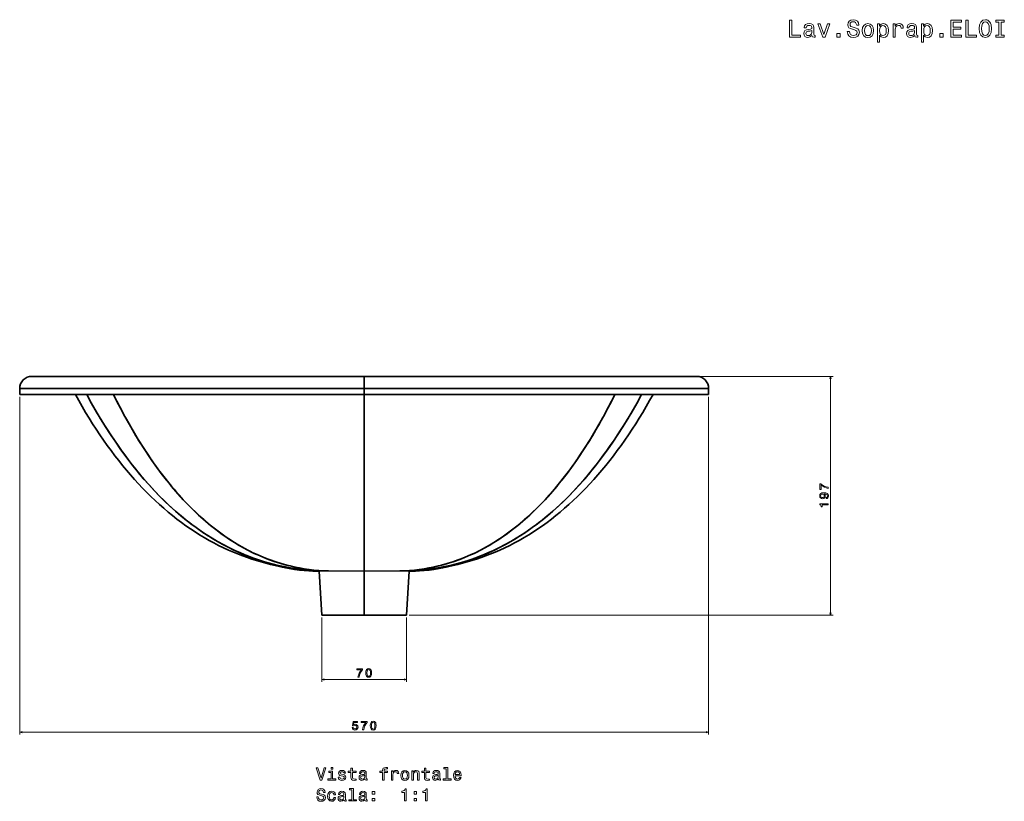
# Model space of a CAD drawing. Extents: x 309 to 1932, y -21 to 1546.
# Tile 3 of 4: x 309 to 1124, y 899 to 1546. Entities that reach past the tile are written whole.
import ezdxf

# ---------------------------------------------------------------- set-up
doc = ezdxf.new("R2010")
doc.units = 0

msp = doc.modelspace()

# ---------------------------------------------------------------- linework, layer by layer
at = {"color": 7, "lineweight": 35, "ltscale": 0.008701}
for p, q in [((319.23, 1250.77), (319.58, 1250.77)), ((319.23, 1250.77), (319.58, 1250.77)), ((869.24, 1250.77), (868.89, 1250.77)), ((869.24, 1250.77), (868.89, 1250.77))]:
    msp.add_line(p, q, dxfattribs=at)
at = {"color": 7, "lineweight": 35}
for p, q in [((594.24, 1250.77), (319.24, 1250.77)), ((319.24, 1250.77), (594.24, 1250.77)), ((869.24, 1250.77), (594.24, 1250.77)), ((869.24, 1250.77), (594.24, 1250.77)), ((309.24, 1240.77), (594.24, 1240.77)), ((309.24, 1240.77), (594.24, 1240.77)), ((879.24, 1240.77), (594.24, 1240.77)), ((594.24, 1240.77), (879.24, 1240.77)), ((594.24, 1235.77), (309.24, 1235.77)), ((309.24, 1235.77), (594.24, 1235.77)), ((322.24, 1235.77), (594.24, 1235.77)), ((594.24, 1235.77), (322.24, 1235.77)), ((594.24, 1089.88), (594.23, 1235.77)), ((594.24, 1235.77), (879.23, 1235.77)), ((866.23, 1235.77), (594.24, 1235.77)), ((594.24, 1235.77), (866.23, 1235.77)), ((594.24, 1235.77), (594.24, 1089.88)), ((879.23, 1235.77), (594.24, 1235.77)), ((594.24, 1178.44), (594.24, 1215.75)), ((594.24, 1215.75), (594.24, 1178.47)), ((594.24, 1113.49), (594.24, 1135.36)), ((594.24, 1135.33), (594.24, 1113.5)), ((556.92, 1089.71), (559.14, 1053.37)), ((556.92, 1089.71), (559.14, 1053.37)), ((594.24, 1089.73), (564.82, 1089.81)), ((564.82, 1089.81), (594.24, 1089.73)), ((594.24, 1089.73), (623.65, 1089.81)), ((623.65, 1089.81), (594.24, 1089.73)), ((594.24, 1053.37), (594.24, 1089.73)), ((594.24, 1089.73), (594.24, 1053.37)), ((631.55, 1089.71), (629.33, 1053.37)), ((631.55, 1089.71), (629.33, 1053.37)), ((594.24, 1053.37), (559.14, 1053.37)), ((559.14, 1053.37), (594.24, 1053.37)), ((594.24, 1053.37), (571.56, 1053.37)), ((594.24, 1053.37), (571.56, 1053.37)), ((616.91, 1053.37), (594.24, 1053.37)), ((629.33, 1053.37), (594.24, 1053.37)), ((594.24, 1053.37), (629.33, 1053.37)), ((616.91, 1053.37), (594.24, 1053.37))]:
    msp.add_line(p, q, dxfattribs=at)
at = {"color": 7, "lineweight": 35, "ltscale": 0.25}
for p, q in [((594.24, 1250.77), (594.24, 1240.77)), ((594.24, 1240.77), (594.24, 1250.77))]:
    msp.add_line(p, q, dxfattribs=at)
at = {"color": 7, "lineweight": 35, "ltscale": 0.002982}
msp.add_line((594.24, 1248.68), (594.24, 1248.8), dxfattribs=at)
at = {"color": 7, "lineweight": 13}
for p, q in [((871.24, 1250.77), (982.14, 1250.77)), ((980.14, 1053.37), (980.14, 1250.77)), ((309.24, 1233.77), (309.24, 954.49)), ((879.24, 1233.77), (879.24, 954.49)), ((559.14, 1051.37), (559.14, 998.09)), ((629.33, 1051.37), (629.33, 998.09)), ((631.33, 1053.37), (982.14, 1053.37)), ((559.14, 1000.09), (629.33, 1000.09)), ((309.24, 956.49), (879.24, 956.49))]:
    msp.add_line(p, q, dxfattribs=at)
at = {"color": 7, "lineweight": 35, "ltscale": 0.125}
for p, q in [((309.24, 1240.77), (309.24, 1235.77)), ((594.24, 1240.77), (594.24, 1235.77)), ((594.24, 1235.77), (594.24, 1240.77)), ((879.24, 1240.77), (879.24, 1235.77))]:
    msp.add_line(p, q, dxfattribs=at)
at = {"color": 7, "lineweight": 35, "ltscale": 0.152243}
for p, q in [((594.24, 1100.83), (594.24, 1094.74)), ((594.24, 1094.74), (594.24, 1100.83))]:
    msp.add_line(p, q, dxfattribs=at)
at = {"color": 7, "lineweight": 35, "ltscale": 0.046078}
for p, q in [((594.24, 1091.72), (594.24, 1089.88)), ((594.24, 1089.88), (594.24, 1091.72))]:
    msp.add_line(p, q, dxfattribs=at)
at = {"color": 7, "lineweight": 35, "ltscale": 0.000128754}
for p, q in [((555.1, 1089.89), (555.11, 1089.89)), ((633.37, 1089.89), (633.36, 1089.89))]:
    msp.add_line(p, q, dxfattribs=at)
at = {"color": 7, "lineweight": 35, "ltscale": 0.019746}
msp.add_line((556.45, 1089.75), (555.66, 1089.75), dxfattribs=at)
at = {"color": 7, "lineweight": 35, "ltscale": 5.56894e-05}
for p, q in [((556.92, 1089.71), (556.92, 1089.71)), ((556.92, 1089.71), (556.92, 1089.71)), ((631.55, 1089.71), (631.55, 1089.71)), ((631.55, 1089.71), (631.55, 1089.71))]:
    msp.add_line(p, q, dxfattribs=at)
at = {"color": 7, "lineweight": 35, "ltscale": 5.52697e-05}
msp.add_line((556.92, 1089.71), (556.92, 1089.71), dxfattribs=at)
at = {"color": 7, "lineweight": 35, "ltscale": 0.003757}
for p, q in [((594.24, 1089.88), (594.24, 1089.73)), ((594.24, 1089.73), (594.24, 1089.88))]:
    msp.add_line(p, q, dxfattribs=at)
at = {"color": 7, "lineweight": 35, "ltscale": 0.019747}
msp.add_line((632.02, 1089.75), (632.81, 1089.75), dxfattribs=at)
at = {"color": 7, "lineweight": 35, "ltscale": 0.485031}
for p, q in [((578.54, 1053.37), (559.14, 1053.37)), ((609.93, 1053.37), (629.33, 1053.37))]:
    msp.add_line(p, q, dxfattribs=at)
at = {"color": 7, "lineweight": 35, "ltscale": 0.392397}
for q in [(578.54, 1053.37), (609.93, 1053.37)]:
    msp.add_line((594.24, 1053.37), q, dxfattribs=at)
at = {"color": 7, "lineweight": 13}
for points in [[(946.21, 1531.34), (955.21, 1531.34), (955.21, 1533.03), (948.07, 1533.03), (948.07, 1545.34), (946.21, 1545.34)], [(964.71, 1532.75), (964.71, 1532.69), (964.81, 1532), (965.11, 1531.52), (966.39, 1531.14), (967.37, 1531.3), (967.37, 1532.67), (966.95, 1532.61), (966.39, 1532.87), (966.28, 1533.68), (966.28, 1539.29), (966.04, 1540.72), (965.34, 1541.73), (964.11, 1542.33), (962.37, 1542.56), (960.68, 1542.31), (959.43, 1541.63), (958.64, 1540.56), (958.38, 1539.15), (958.38, 1539.03), (959.97, 1539.03), (960.11, 1539.87), (960.56, 1540.48), (961.28, 1540.84), (962.31, 1540.98), (963.3, 1540.88), (964, 1540.58), (964.43, 1540.05), (964.57, 1539.33), (964.49, 1538.48), (964.17, 1538.06), (963.36, 1537.85), (961.85, 1537.69), (960.11, 1537.33), (958.88, 1536.68), (958.15, 1535.68), (957.93, 1534.18), (958.13, 1532.85), (958.76, 1531.86), (959.77, 1531.24), (961.16, 1531.02), (963.04, 1531.44)], [(973.67, 1531.34), (975.54, 1531.34), (979.5, 1542.17), (977.66, 1542.17), (974.62, 1533.44), (971.51, 1542.17), (969.65, 1542.17)], [(995.7, 1535.96), (993.86, 1535.96), (994.26, 1533.82), (995.27, 1532.25), (996.83, 1531.3), (998.92, 1530.96), (1001, 1531.28), (1002.56, 1532.17), (1003.54, 1533.56), (1003.91, 1535.39), (1003.6, 1537.05), (1002.76, 1538.12), (1001.39, 1538.82), (999.55, 1539.35), (997.98, 1539.73), (996.95, 1540.17), (996.36, 1540.82), (996.18, 1541.83), (996.36, 1542.74), (996.89, 1543.42), (997.69, 1543.89), (998.8, 1544.05), (999.93, 1543.85), (1000.82, 1543.3), (1001.41, 1542.39), (1001.69, 1541.16), (1003.52, 1541.16), (1003.52, 1541.2), (1003.2, 1543.1), (1002.25, 1544.51), (1000.76, 1545.4), (998.74, 1545.7), (996.93, 1545.4), (995.51, 1544.55), (994.61, 1543.24), (994.28, 1541.55), (994.55, 1540.03), (995.31, 1539), (996.52, 1538.32), (998.18, 1537.79), (999.81, 1537.33), (1001.04, 1536.89), (1001.79, 1536.24), (1002.05, 1535.19), (1001.81, 1534.12), (1001.18, 1533.32), (1000.24, 1532.81), (999, 1532.65), (997.63, 1532.87), (996.58, 1533.52), (995.92, 1534.57)], [(1006.33, 1536.75), (1006.65, 1534.28), (1007.58, 1532.47), (1009.05, 1531.34), (1011.03, 1530.96), (1012.98, 1531.34), (1014.46, 1532.45), (1015.39, 1534.26), (1015.73, 1536.75), (1015.39, 1539.21), (1014.46, 1541.04), (1012.98, 1542.15), (1011.03, 1542.56), (1009.05, 1542.15), (1007.58, 1541.02), (1006.65, 1539.21)], [(1008.14, 1536.77), (1008.32, 1538.58), (1008.89, 1539.89), (1009.8, 1540.7), (1011.03, 1540.98), (1012.24, 1540.7), (1013.15, 1539.91), (1013.71, 1538.58), (1013.91, 1536.77), (1013.71, 1534.93), (1013.15, 1533.6), (1012.24, 1532.79), (1011.03, 1532.53), (1009.8, 1532.79), (1008.89, 1533.6), (1008.32, 1534.93)], [(1020.67, 1540.5), (1020.67, 1542.17), (1018.9, 1542.17), (1018.9, 1527.14), (1020.67, 1527.14), (1020.67, 1532.99), (1021.3, 1532.05), (1022, 1531.42), (1023.78, 1530.96), (1025.47, 1531.34), (1026.8, 1532.49), (1027.67, 1534.3), (1027.99, 1536.77), (1027.67, 1539.21), (1026.8, 1541.02), (1025.47, 1542.15), (1023.78, 1542.56), (1022.81, 1542.43), (1021.98, 1542.05), (1021.28, 1541.41)], [(1023.47, 1532.55), (1022.28, 1532.81), (1021.42, 1533.62), (1020.87, 1534.93), (1020.69, 1536.77), (1020.87, 1538.58), (1021.42, 1539.89), (1022.28, 1540.68), (1023.47, 1540.96), (1024.56, 1540.68), (1025.43, 1539.87), (1025.98, 1538.56), (1026.18, 1536.77), (1025.98, 1534.95), (1025.43, 1533.62), (1024.56, 1532.81)], [(1031.81, 1531.34), (1033.58, 1531.34), (1033.58, 1537.53), (1033.76, 1539.03), (1034.31, 1540.09), (1035.19, 1540.74), (1036.39, 1540.96), (1037.27, 1540.82), (1037.94, 1540.42), (1038.34, 1539.73), (1038.48, 1538.8), (1040.28, 1538.8), (1040.04, 1540.44), (1039.37, 1541.61), (1038.26, 1542.31), (1036.75, 1542.56), (1035.72, 1542.39), (1034.83, 1541.99), (1034.04, 1541.3), (1033.42, 1540.38), (1033.42, 1542.17), (1031.81, 1542.17)], [(1049.72, 1532.75), (1049.72, 1532.69), (1049.82, 1532), (1050.12, 1531.52), (1051.39, 1531.14), (1052.38, 1531.3), (1052.38, 1532.67), (1051.96, 1532.61), (1051.39, 1532.87), (1051.29, 1533.68), (1051.29, 1539.29), (1051.05, 1540.72), (1050.34, 1541.73), (1049.11, 1542.33), (1047.38, 1542.56), (1045.68, 1542.31), (1044.43, 1541.63), (1043.65, 1540.56), (1043.39, 1539.15), (1043.39, 1539.03), (1044.98, 1539.03), (1045.12, 1539.87), (1045.56, 1540.48), (1046.29, 1540.84), (1047.32, 1540.98), (1048.31, 1540.88), (1049.01, 1540.58), (1049.44, 1540.05), (1049.58, 1539.33), (1049.5, 1538.48), (1049.17, 1538.06), (1048.37, 1537.85), (1046.85, 1537.69), (1045.12, 1537.33), (1043.89, 1536.68), (1043.16, 1535.68), (1042.94, 1534.18), (1043.14, 1532.85), (1043.77, 1531.86), (1044.78, 1531.24), (1046.17, 1531.02), (1048.04, 1531.44)], [(1057.1, 1540.5), (1057.1, 1542.17), (1055.33, 1542.17), (1055.33, 1527.14), (1057.1, 1527.14), (1057.1, 1532.99), (1057.73, 1532.05), (1058.43, 1531.42), (1060.21, 1530.96), (1061.9, 1531.34), (1063.24, 1532.49), (1064.1, 1534.3), (1064.43, 1536.77), (1064.1, 1539.21), (1063.24, 1541.02), (1061.9, 1542.15), (1060.21, 1542.56), (1059.24, 1542.43), (1058.41, 1542.05), (1057.71, 1541.41)], [(1059.91, 1532.55), (1058.72, 1532.81), (1057.85, 1533.62), (1057.3, 1534.93), (1057.12, 1536.77), (1057.3, 1538.58), (1057.85, 1539.89), (1058.72, 1540.68), (1059.91, 1540.96), (1061, 1540.68), (1061.86, 1539.87), (1062.41, 1538.56), (1062.61, 1536.77), (1062.41, 1534.95), (1061.86, 1533.62), (1061, 1532.81)], [(1079.66, 1531.34), (1088.53, 1531.34), (1088.53, 1533.03), (1081.51, 1533.03), (1081.51, 1537.77), (1087.77, 1537.77), (1087.77, 1539.45), (1081.51, 1539.45), (1081.51, 1543.64), (1088.37, 1543.64), (1088.37, 1545.34), (1079.66, 1545.34)], [(1091.94, 1531.34), (1100.94, 1531.34), (1100.94, 1533.03), (1093.8, 1533.03), (1093.8, 1545.34), (1091.94, 1545.34)], [(1103, 1538.34), (1103.36, 1535.19), (1104.41, 1532.87), (1106.04, 1531.44), (1108.18, 1530.96), (1110.3, 1531.44), (1111.95, 1532.87), (1112.98, 1535.19), (1113.36, 1538.34), (1112.98, 1541.47), (1112.54, 1542.74), (1111.95, 1543.79), (1110.3, 1545.22), (1109.29, 1545.58), (1108.18, 1545.72), (1106.02, 1545.22), (1104.39, 1543.81), (1103.36, 1541.49)], [(1104.93, 1538.34), (1105.15, 1540.78), (1105.82, 1542.58), (1106.85, 1543.66), (1108.18, 1544.05), (1109.49, 1543.66), (1110.52, 1542.56), (1111.19, 1540.76), (1111.43, 1538.34), (1111.19, 1535.9), (1110.52, 1534.1), (1109.49, 1533.01), (1108.18, 1532.65), (1106.85, 1533.01), (1105.82, 1534.1), (1105.15, 1535.88)], [(1119.4, 1533.03), (1116.81, 1533.03), (1116.81, 1531.34), (1123.83, 1531.34), (1123.83, 1533.03), (1121.25, 1533.03), (1121.25, 1543.64), (1123.83, 1543.64), (1123.83, 1545.34), (1116.81, 1545.34), (1116.81, 1543.64), (1119.4, 1543.64)], [(964.51, 1535.13), (964.27, 1534.08), (963.62, 1533.28), (962.65, 1532.75), (961.46, 1532.57), (960.7, 1532.67), (960.15, 1532.99), (959.81, 1533.56), (959.71, 1534.34), (959.79, 1535.05), (960.11, 1535.56), (961.4, 1536.12), (963.04, 1536.36), (964.51, 1536.85)], [(985.35, 1531.34), (988.13, 1531.34), (988.13, 1534.34), (985.35, 1534.34)], [(1049.52, 1535.13), (1049.28, 1534.08), (1048.63, 1533.28), (1047.66, 1532.75), (1046.47, 1532.57), (1045.7, 1532.67), (1045.16, 1532.99), (1044.82, 1533.56), (1044.72, 1534.34), (1044.8, 1535.05), (1045.12, 1535.56), (1046.41, 1536.12), (1048.04, 1536.36), (1049.52, 1536.85)], [(1070.36, 1531.34), (1073.14, 1531.34), (1073.14, 1534.34), (1070.36, 1534.34)], [(978.14, 1158.14), (978.14, 1159.15), (976.47, 1159.49), (974.92, 1160.07), (973.48, 1160.9), (972.12, 1161.98), (971.29, 1161.98), (971.29, 1157.18), (972.21, 1157.18), (972.21, 1161.01), (973.57, 1159.9), (974.99, 1159.06), (976.5, 1158.48)], [(976.4, 1149.64), (977.2, 1149.8), (977.81, 1150.23), (978.2, 1150.92), (978.34, 1151.82), (978.27, 1152.42), (978.09, 1152.95), (977.77, 1153.41), (977.33, 1153.79), (976.77, 1154.09), (976.09, 1154.31), (975.3, 1154.45), (974.39, 1154.5), (972.97, 1154.32), (971.93, 1153.83), (971.31, 1153.04), (971.09, 1151.96), (971.27, 1150.98), (971.75, 1150.23), (972.5, 1149.75), (973.44, 1149.58), (974.4, 1149.75), (975.14, 1150.22), (975.6, 1150.93), (975.76, 1151.82), (975.56, 1152.77), (974.98, 1153.49), (976.1, 1153.33), (976.9, 1153), (977.37, 1152.51), (977.52, 1151.83), (977.45, 1151.31), (977.23, 1150.93), (976.88, 1150.67), (976.4, 1150.57)], [(973.43, 1150.56), (972.8, 1150.66), (972.31, 1150.95), (971.99, 1151.39), (971.88, 1151.96), (971.99, 1152.56), (972.31, 1153.01), (972.79, 1153.3), (973.42, 1153.41), (974.05, 1153.3), (974.53, 1153.01), (974.82, 1152.55), (974.92, 1151.93), (974.82, 1151.38), (974.53, 1150.95), (974.06, 1150.66)], [(978.14, 1144.41), (978.14, 1145.33), (971.09, 1145.33), (971.09, 1144.64), (971.7, 1144.46), (972.11, 1144.1), (972.36, 1143.54), (972.44, 1142.78), (973.15, 1142.78), (973.15, 1144.41)], [(589.1, 1002.09), (590.12, 1002.09), (590.45, 1003.75), (591.03, 1005.3), (591.86, 1006.75), (592.94, 1008.1), (592.94, 1008.94), (588.14, 1008.94), (588.14, 1008.02), (591.97, 1008.02), (590.86, 1006.66), (590.03, 1005.23), (589.44, 1003.72)], [(595.54, 1005.51), (595.69, 1003.92), (596.17, 1002.79), (596.92, 1002.11), (597.97, 1001.88), (599.01, 1002.11), (599.77, 1002.79), (600.23, 1003.92), (600.39, 1005.51), (600.23, 1007.08), (600.04, 1007.7), (599.77, 1008.22), (599.01, 1008.9), (597.97, 1009.14), (596.92, 1008.9), (596.17, 1008.21), (595.69, 1007.08)], [(596.51, 1005.51), (596.59, 1006.73), (596.84, 1007.6), (597.3, 1008.12), (597.97, 1008.3), (598.64, 1008.12), (599.09, 1007.6), (599.34, 1006.73), (599.42, 1005.51), (599.34, 1004.28), (599.09, 1003.4), (598.64, 1002.88), (597.97, 1002.71), (597.3, 1002.88), (596.84, 1003.4), (596.59, 1004.28)], [(584.26, 960.31), (584.48, 959.49), (584.98, 958.84), (585.7, 958.44), (586.63, 958.28), (587.65, 958.47), (588.45, 958.96), (588.95, 959.75), (589.14, 960.76), (588.97, 961.69), (588.49, 962.43), (587.73, 962.9), (586.75, 963.08), (586, 962.95), (585.41, 962.62), (585.69, 964.51), (588.76, 964.51), (588.76, 965.34), (585.02, 965.34), (584.46, 961.62), (585.27, 961.62), (585.86, 962.1), (586.6, 962.27), (587.25, 962.16), (587.74, 961.84), (588.05, 961.34), (588.17, 960.71), (588.05, 960.07), (587.73, 959.58), (587.24, 959.26), (586.6, 959.15), (586.07, 959.22), (585.65, 959.45), (585.35, 959.82), (585.2, 960.31)], [(592.83, 958.49), (593.85, 958.49), (594.18, 960.15), (594.77, 961.7), (595.6, 963.15), (596.68, 964.5), (596.68, 965.34), (591.87, 965.34), (591.87, 964.42), (595.71, 964.42), (594.6, 963.06), (593.76, 961.63), (593.18, 960.12)], [(599.28, 961.91), (599.43, 960.32), (599.9, 959.19), (600.66, 958.51), (601.71, 958.28), (602.75, 958.51), (603.5, 959.19), (603.97, 960.32), (604.13, 961.91), (603.97, 963.48), (603.77, 964.1), (603.5, 964.62), (602.75, 965.31), (601.71, 965.54), (600.66, 965.31), (599.9, 964.61), (599.43, 963.48)], [(600.24, 961.91), (600.33, 963.13), (600.58, 964), (601.03, 964.52), (601.71, 964.7), (602.37, 964.52), (602.83, 964), (603.08, 963.13), (603.16, 961.91), (603.08, 960.68), (602.83, 959.8), (602.37, 959.28), (601.71, 959.11), (601.03, 959.28), (600.58, 959.8), (600.33, 960.68)], [(561.08, 926.9), (558.57, 918.39), (555.99, 926.9), (554.62, 926.9), (557.85, 916.89), (559.29, 916.89), (562.45, 926.9)], [(568.14, 917.96), (568.14, 924.37), (564.88, 924.37), (564.88, 923.29), (566.87, 923.29), (566.87, 917.96), (564.28, 917.96), (564.28, 916.89), (570.76, 916.89), (570.76, 917.96)], [(568.18, 927.24), (566.84, 927.24), (566.84, 925.79), (568.18, 925.79)], [(576.73, 921.4), (575.5, 921.69), (574.6, 922.02), (574.29, 922.7), (574.38, 923.17), (574.68, 923.52), (575.17, 923.73), (575.88, 923.82), (576.56, 923.73), (577.09, 923.47), (577.43, 923.09), (577.58, 922.57), (578.82, 922.57), (578.82, 922.6), (578.6, 923.53), (578.01, 924.27), (577.09, 924.73), (575.88, 924.9), (574.65, 924.73), (573.76, 924.25), (573.2, 923.55), (573.02, 922.65), (573.15, 921.79), (573.56, 921.18), (574.22, 920.75), (575.19, 920.45), (576.6, 920.1), (577.46, 919.74), (577.69, 919.45), (577.78, 919.02), (577.65, 918.49), (577.3, 918.09), (576.74, 917.83), (575.99, 917.74), (575.2, 917.83), (574.62, 918.13), (574.24, 918.62), (574.08, 919.3), (572.85, 919.3), (573.05, 918.14), (573.64, 917.31), (574.58, 916.8), (575.88, 916.62), (577.23, 916.8), (578.23, 917.31), (578.83, 918.11), (579.05, 919.17), (578.89, 920.07), (578.44, 920.69), (577.71, 921.1)], [(583.31, 923.29), (583.31, 919.41), (583.4, 918.16), (583.8, 917.29), (584.61, 916.79), (585.98, 916.62), (587.48, 916.69), (587.48, 917.78), (586.38, 917.7), (585.39, 917.81), (584.85, 918.17), (584.62, 918.78), (584.58, 919.63), (584.58, 923.29), (587.48, 923.29), (587.48, 924.37), (584.58, 924.37), (584.58, 926.63), (583.31, 926.63), (583.31, 924.37), (581.12, 924.37), (581.12, 923.29)], [(594.88, 917.9), (594.88, 917.85), (594.96, 917.37), (595.17, 917.02), (596.08, 916.75), (596.79, 916.86), (596.79, 917.84), (596.48, 917.8), (596.08, 917.98), (596.01, 918.56), (596.01, 922.57), (595.83, 923.59), (595.33, 924.31), (594.45, 924.74), (593.21, 924.9), (592, 924.73), (591.11, 924.24), (590.55, 923.47), (590.36, 922.47), (590.36, 922.38), (591.5, 922.38), (591.6, 922.98), (591.92, 923.42), (592.43, 923.68), (593.17, 923.78), (593.87, 923.71), (594.38, 923.49), (594.68, 923.11), (594.78, 922.6), (594.73, 921.99), (594.49, 921.69), (593.92, 921.54), (592.84, 921.43), (591.6, 921.17), (590.72, 920.71), (590.2, 919.99), (590.04, 918.92), (590.19, 917.97), (590.63, 917.26), (591.35, 916.82), (592.35, 916.66), (593.69, 916.96)], [(594.74, 919.6), (594.57, 918.85), (594.11, 918.27), (593.41, 917.9), (592.56, 917.77), (592.02, 917.84), (591.63, 918.07), (591.38, 918.47), (591.31, 919.04), (591.37, 919.54), (591.6, 919.9), (592.52, 920.3), (593.69, 920.48), (594.74, 920.82)], [(609.39, 923.29), (609.39, 916.89), (610.66, 916.89), (610.66, 923.29), (613.54, 923.29), (613.54, 924.37), (610.66, 924.37), (610.66, 924.84), (610.76, 925.42), (611.09, 925.81), (611.66, 926.04), (612.46, 926.13), (613.54, 926.07), (613.54, 927.16), (612.17, 927.24), (610.94, 927.11), (610.07, 926.72), (609.55, 926.04), (609.39, 925.07), (609.39, 924.37), (607.07, 924.37), (607.07, 923.29)], [(616.79, 916.89), (618.05, 916.89), (618.05, 921.31), (618.18, 922.38), (618.57, 923.14), (619.21, 923.6), (620.06, 923.76), (620.69, 923.66), (621.17, 923.37), (621.45, 922.88), (621.56, 922.22), (622.84, 922.22), (622.66, 923.39), (622.19, 924.22), (621.4, 924.73), (620.32, 924.9), (619.58, 924.79), (618.95, 924.5), (618.39, 924.01), (617.94, 923.34), (617.94, 924.63), (616.79, 924.63)], [(624.61, 920.75), (624.84, 918.99), (625.5, 917.7), (626.56, 916.89), (627.97, 916.62), (629.36, 916.89), (630.42, 917.68), (631.08, 918.98), (631.32, 920.75), (631.08, 922.51), (630.42, 923.82), (629.36, 924.61), (627.97, 924.9), (626.56, 924.61), (625.5, 923.81), (624.84, 922.51)], [(625.91, 920.77), (626.04, 922.06), (626.44, 923), (627.09, 923.58), (627.97, 923.78), (628.83, 923.58), (629.48, 923.01), (629.88, 922.06), (630.03, 920.77), (629.88, 919.45), (629.48, 918.5), (628.83, 917.93), (627.97, 917.74), (627.09, 917.93), (626.44, 918.5), (626.04, 919.45)], [(633.66, 916.89), (634.93, 916.89), (634.93, 921.36), (635.06, 922.38), (635.47, 923.13), (636.12, 923.59), (636.99, 923.76), (637.68, 923.62), (638.11, 923.23), (638.33, 922.58), (638.4, 921.72), (638.4, 916.89), (639.67, 916.89), (639.67, 921.98), (639.61, 923), (639.35, 923.85), (638.5, 924.63), (637.17, 924.9), (636.44, 924.8), (635.82, 924.53), (635.29, 924.07), (634.87, 923.45), (634.87, 924.63), (633.66, 924.63)], [(644.03, 923.29), (644.03, 919.41), (644.12, 918.16), (644.52, 917.29), (645.33, 916.79), (646.7, 916.62), (648.2, 916.69), (648.2, 917.78), (647.1, 917.7), (646.11, 917.81), (645.58, 918.17), (645.34, 918.78), (645.3, 919.63), (645.3, 923.29), (648.2, 923.29), (648.2, 924.37), (645.3, 924.37), (645.3, 926.63), (644.03, 926.63), (644.03, 924.37), (641.84, 924.37), (641.84, 923.29)], [(655.6, 917.9), (655.6, 917.85), (655.68, 917.37), (655.89, 917.02), (656.8, 916.75), (657.51, 916.86), (657.51, 917.84), (657.2, 917.8), (656.8, 917.98), (656.73, 918.56), (656.73, 922.57), (656.56, 923.59), (656.05, 924.31), (655.17, 924.74), (653.93, 924.9), (652.72, 924.73), (651.83, 924.24), (651.27, 923.47), (651.08, 922.47), (651.08, 922.38), (652.22, 922.38), (652.32, 922.98), (652.64, 923.42), (653.15, 923.68), (653.89, 923.78), (654.6, 923.71), (655.1, 923.49), (655.4, 923.11), (655.5, 922.6), (655.45, 921.99), (655.22, 921.69), (654.64, 921.54), (653.56, 921.43), (652.32, 921.17), (651.44, 920.71), (650.92, 919.99), (650.76, 918.92), (650.91, 917.97), (651.35, 917.26), (652.07, 916.82), (653.07, 916.66), (654.41, 916.96)], [(655.46, 919.6), (655.29, 918.85), (654.83, 918.27), (654.13, 917.9), (653.28, 917.77), (652.74, 917.84), (652.35, 918.07), (652.1, 918.47), (652.03, 919.04), (652.09, 919.54), (652.32, 919.9), (653.24, 920.3), (654.41, 920.48), (655.46, 920.82)], [(662.2, 926.17), (662.2, 917.96), (659.6, 917.96), (659.6, 916.89), (666.07, 916.89), (666.07, 917.96), (663.47, 917.96), (663.47, 927.24), (660.22, 927.24), (660.22, 926.17)], [(669.47, 920.39), (674.54, 920.39), (674.55, 920.98), (674.32, 922.64), (673.69, 923.88), (672.68, 924.63), (671.34, 924.9), (670.03, 924.61), (669.02, 923.81), (668.37, 922.49), (668.14, 920.77), (668.36, 918.99), (669, 917.7), (670, 916.89), (671.3, 916.62), (672.42, 916.8), (673.34, 917.29), (674.02, 918.07), (674.41, 919.11), (673.15, 919.11), (672.9, 918.53), (672.52, 918.1), (671.45, 917.75), (670.63, 917.91), (670.01, 918.42), (669.61, 919.24), (669.47, 920.35)], [(669.47, 921.46), (669.62, 922.45), (670.01, 923.19), (670.6, 923.63), (671.38, 923.79), (672.15, 923.63), (672.74, 923.19), (673.1, 922.45), (673.23, 921.46)], [(556.3, 902.91), (554.98, 902.91), (555.27, 901.39), (555.99, 900.26), (557.1, 899.58), (558.6, 899.34), (560.09, 899.57), (561.19, 900.2), (561.9, 901.2), (562.16, 902.51), (561.94, 903.69), (561.34, 904.45), (560.36, 904.96), (559.05, 905.33), (557.92, 905.61), (557.19, 905.92), (556.77, 906.39), (556.64, 907.11), (556.77, 907.75), (557.15, 908.24), (557.72, 908.58), (558.51, 908.69), (559.32, 908.55), (559.96, 908.16), (560.37, 907.51), (560.58, 906.63), (561.89, 906.63), (561.89, 906.66), (561.66, 908.01), (560.98, 909.02), (559.91, 909.66), (558.47, 909.87), (557.17, 909.66), (556.17, 909.05), (555.52, 908.11), (555.29, 906.9), (555.47, 905.82), (556.02, 905.09), (556.89, 904.6), (558.07, 904.22), (559.24, 903.89), (560.11, 903.58), (560.65, 903.11), (560.83, 902.36), (560.66, 901.6), (560.21, 901.02), (559.54, 900.66), (558.66, 900.55), (557.68, 900.71), (556.93, 901.17), (556.45, 901.92)], [(569.19, 904.79), (570.45, 904.79), (570.19, 905.94), (569.57, 906.85), (568.6, 907.41), (567.35, 907.62), (565.96, 907.34), (564.91, 906.53), (564.25, 905.22), (564.02, 903.46), (564.24, 901.72), (564.88, 900.42), (565.91, 899.61), (567.3, 899.34), (568.54, 899.56), (569.51, 900.16), (570.17, 901.11), (570.46, 902.38), (569.25, 902.38), (569.03, 901.57), (568.63, 900.97), (568.05, 900.59), (567.35, 900.48), (566.47, 900.66), (565.83, 901.24), (565.45, 902.18), (565.32, 903.5), (565.45, 904.8), (565.85, 905.74), (566.5, 906.31), (567.35, 906.51), (568.1, 906.39), (568.66, 906.05), (569.03, 905.51)], [(577.53, 900.62), (577.53, 900.58), (577.61, 900.09), (577.82, 899.74), (578.73, 899.47), (579.44, 899.58), (579.44, 900.56), (579.13, 900.52), (578.73, 900.71), (578.66, 901.28), (578.66, 905.29), (578.49, 906.31), (577.98, 907.03), (577.1, 907.47), (575.86, 907.62), (574.65, 907.45), (573.76, 906.96), (573.2, 906.2), (573.01, 905.19), (573.01, 905.1), (574.15, 905.1), (574.25, 905.71), (574.57, 906.14), (575.09, 906.4), (575.82, 906.5), (576.53, 906.43), (577.03, 906.21), (577.33, 905.84), (577.43, 905.32), (577.38, 904.71), (577.15, 904.41), (576.57, 904.27), (575.49, 904.15), (574.25, 903.89), (573.37, 903.43), (572.85, 902.71), (572.69, 901.64), (572.84, 900.69), (573.28, 899.99), (574, 899.54), (575, 899.38), (576.34, 899.68)], [(584.13, 908.89), (584.13, 900.68), (581.53, 900.68), (581.53, 899.61), (588, 899.61), (588, 900.68), (585.4, 900.68), (585.4, 909.96), (582.15, 909.96), (582.15, 908.89)], [(594.88, 900.62), (594.88, 900.58), (594.96, 900.09), (595.17, 899.74), (596.08, 899.47), (596.79, 899.58), (596.79, 900.56), (596.48, 900.52), (596.08, 900.71), (596.01, 901.28), (596.01, 905.29), (595.83, 906.31), (595.33, 907.03), (594.45, 907.47), (593.21, 907.62), (592, 907.45), (591.11, 906.96), (590.55, 906.2), (590.36, 905.19), (590.36, 905.1), (591.5, 905.1), (591.6, 905.71), (591.92, 906.14), (592.43, 906.4), (593.17, 906.5), (593.87, 906.43), (594.38, 906.21), (594.68, 905.84), (594.78, 905.32), (594.73, 904.71), (594.49, 904.41), (593.92, 904.27), (592.84, 904.15), (591.6, 903.89), (590.72, 903.43), (590.2, 902.71), (590.04, 901.64), (590.19, 900.69), (590.63, 899.99), (591.35, 899.54), (592.35, 899.38), (593.69, 899.68)], [(600.95, 905.2), (602.94, 905.2), (602.94, 907.35), (600.95, 907.35)], [(627.71, 899.61), (629.02, 899.61), (629.02, 909.68), (628.04, 909.68), (627.78, 908.81), (627.26, 908.22), (626.47, 907.87), (625.37, 907.75), (625.37, 906.73), (627.71, 906.73)], [(635.65, 905.2), (637.64, 905.2), (637.64, 907.35), (635.65, 907.35)], [(645.06, 899.61), (646.37, 899.61), (646.37, 909.68), (645.39, 909.68), (645.13, 908.81), (644.61, 908.22), (643.82, 907.87), (642.72, 907.75), (642.72, 906.73), (645.06, 906.73)], [(577.39, 902.32), (577.22, 901.57), (576.76, 901), (576.07, 900.62), (575.21, 900.49), (574.67, 900.56), (574.28, 900.79), (574.03, 901.2), (573.96, 901.76), (574.02, 902.26), (574.25, 902.62), (575.17, 903.03), (576.34, 903.2), (577.39, 903.55)], [(594.74, 902.32), (594.57, 901.57), (594.11, 901), (593.41, 900.62), (592.56, 900.49), (592.02, 900.56), (591.63, 900.79), (591.38, 901.2), (591.31, 901.76), (591.37, 902.26), (591.6, 902.62), (592.52, 903.03), (593.69, 903.2), (594.74, 903.55)], [(600.95, 899.61), (602.94, 899.61), (602.94, 901.76), (600.95, 901.76)], [(635.65, 899.61), (637.64, 899.61), (637.64, 901.76), (635.65, 901.76)]]:
    msp.add_lwpolyline(points, close=True, dxfattribs=at)
for points in [[(980.65, 1248.83), (980.14, 1250.77), (979.62, 1248.83)], [(979.62, 1055.3), (980.14, 1053.37), (980.65, 1055.3)], [(561.07, 1000.6), (559.14, 1000.09), (561.07, 999.57)], [(627.4, 999.57), (629.33, 1000.09), (627.4, 1000.6)], [(311.17, 957), (309.24, 956.49), (311.17, 955.97)], [(877.3, 955.97), (879.24, 956.49), (877.3, 957)]]:
    msp.add_lwpolyline(points, dxfattribs=at)
at = {"color": 7, "lineweight": 35}
for points in [[(355.27, 1235.77), (358.08, 1230.75), (360.91, 1225.83), (363.77, 1220.99), (366.67, 1216.24), (369.59, 1211.57), (372.55, 1206.99), (375.53, 1202.49), (378.58, 1198.04), (381.67, 1193.66), (384.79, 1189.37), (387.94, 1185.17), (391.12, 1181.06), (394.34, 1177.04), (397.59, 1173.1), (400.88, 1169.25), (404.2, 1165.49), (407.55, 1161.82), (410.93, 1158.23), (414.35, 1154.73), (417.81, 1151.33), (421.3, 1148.01), (424.82, 1144.78), (428.38, 1141.63), (431.97, 1138.58), (435.6, 1135.62), (439.27, 1132.74), (442.97, 1129.96), (446.7, 1127.26), (450.47, 1124.66), (454.28, 1122.14), (458.12, 1119.72), (461.99, 1117.39), (465.91, 1115.15), (469.85, 1113), (473.84, 1110.95), (477.86, 1108.99), (481.91, 1107.12), (485.99, 1105.34), (490.14, 1103.65), (493.85, 1102.23), (497.58, 1100.88), (501.34, 1099.61), (505.12, 1098.42), (508.93, 1097.3), (512.77, 1096.26), (516.62, 1095.3), (520.5, 1094.41), (524.31, 1093.62), (529.81, 1092.61), (532.62, 1092.16), (535.44, 1091.74), (541.08, 1091.03), (546.63, 1090.49), (550.97, 1090.17), (553.68, 1090), (555.11, 1089.89)], [(561.48, 1089.82), (556.95, 1089.95), (552.43, 1090.18), (547.93, 1090.53), (543.5, 1090.97), (539.09, 1091.52), (534.74, 1092.17), (530.41, 1092.92), (526.1, 1093.78), (521.82, 1094.74), (516.74, 1096.03), (511.69, 1097.47), (506.68, 1099.06), (501.73, 1100.79), (496.81, 1102.67), (491.95, 1104.69), (487.13, 1106.86), (482.36, 1109.17), (477.65, 1111.62), (472.99, 1114.21), (468.39, 1116.93), (463.84, 1119.79), (459.35, 1122.78), (455.12, 1125.76), (450.94, 1128.85), (446.81, 1132.05), (442.74, 1135.37), (438.73, 1138.8), (434.77, 1142.33), (432.45, 1144.47), (430.15, 1146.65), (427.81, 1148.91), (425.49, 1151.22), (420.97, 1155.88), (416.53, 1160.67), (412.61, 1165.1), (408.75, 1169.64), (404.95, 1174.27), (401.22, 1179.01), (397.54, 1183.83), (395.28, 1186.9), (393.04, 1190), (388.64, 1196.3), (384.33, 1202.73), (380.23, 1209.12), (376.21, 1215.61), (372.28, 1222.22), (368.44, 1228.94), (364.67, 1235.77)], [(561.48, 1089.82), (556.88, 1089.95), (552.38, 1090.19), (547.91, 1090.53), (543.45, 1090.98), (540.76, 1091.3), (538.07, 1091.66), (534.51, 1092.21), (530.96, 1092.82), (527.42, 1093.51), (523.2, 1094.42), (519, 1095.44), (514.84, 1096.56), (510.69, 1097.77), (506.58, 1099.09), (503.18, 1100.26), (499.79, 1101.51), (496.43, 1102.82), (493.93, 1103.85), (491.44, 1104.91), (488.96, 1106.02), (486.49, 1107.16), (481.6, 1109.55), (476.77, 1112.1), (472.95, 1114.23), (469.16, 1116.46), (465.42, 1118.78), (461.71, 1121.19), (458.45, 1123.4), (455.22, 1125.68), (452.03, 1128.03), (449.65, 1129.83), (447.29, 1131.67), (442.63, 1135.46), (438.05, 1139.39), (433.54, 1143.45), (429.11, 1147.64), (424.75, 1151.97), (420.47, 1156.41), (415.95, 1161.32), (411.52, 1166.37), (407.17, 1171.55), (402.9, 1176.85), (398.72, 1182.27), (394.62, 1187.8), (390.61, 1193.45), (387.54, 1197.92), (384.52, 1202.45), (381.54, 1207.04), (379.35, 1210.52), (377.17, 1214.03), (372.91, 1221.16), (368.74, 1228.4), (364.67, 1235.77)], [(564.82, 1089.81), (560.73, 1089.97), (556.69, 1090.22), (552.65, 1090.59), (548.64, 1091.06), (544.64, 1091.63), (539.85, 1092.46), (535.09, 1093.45), (530.36, 1094.59), (525.67, 1095.89), (521.02, 1097.34), (516.41, 1098.94), (511.84, 1100.69), (507.57, 1102.48), (503.34, 1104.4), (499.16, 1106.45), (495.01, 1108.63), (490.92, 1110.94), (486.87, 1113.37), (482.86, 1115.92), (478.91, 1118.6), (476.67, 1120.18), (474.45, 1121.8), (470.05, 1125.15), (465.73, 1128.65), (461.47, 1132.29), (457.27, 1136.07), (453.14, 1139.98), (449.39, 1143.72), (445.69, 1147.57), (442.05, 1151.52), (438.47, 1155.58), (434.94, 1159.73), (432.8, 1162.34), (430.69, 1164.98), (428.52, 1167.74), (426.37, 1170.55), (422.22, 1176.17), (418.66, 1181.2), (415.16, 1186.33), (411.73, 1191.56), (408.36, 1196.88), (405.42, 1201.69), (402.52, 1206.56), (399.68, 1211.51), (397.57, 1215.26), (395.5, 1219.04), (392.55, 1224.55), (389.67, 1230.12), (386.83, 1235.77)], [(564.82, 1089.81), (560.76, 1089.97), (556.7, 1090.22), (552.66, 1090.59), (548.65, 1091.05), (544.66, 1091.63), (540.71, 1092.3), (536.78, 1093.08), (532.87, 1093.97), (528.99, 1094.96), (524.34, 1096.29), (519.72, 1097.77), (515.15, 1099.4), (510.62, 1101.19), (506.14, 1103.11), (501.7, 1105.19), (497.31, 1107.41), (492.97, 1109.77), (488.68, 1112.26), (484.44, 1114.9), (480.03, 1117.82), (475.68, 1120.89), (471.4, 1124.1), (467.17, 1127.46), (463.01, 1130.95), (458.91, 1134.57), (454.87, 1138.32), (451.39, 1141.71), (447.96, 1145.19), (444.58, 1148.76), (441.24, 1152.42), (439.07, 1154.89), (436.91, 1157.39), (434.74, 1159.98), (432.58, 1162.61), (428.38, 1167.92), (426.24, 1170.73), (424.12, 1173.57), (419.94, 1179.37), (415.86, 1185.3), (411.85, 1191.36), (407.94, 1197.56), (404.11, 1203.88), (401.1, 1209.01), (398.15, 1214.23), (395.24, 1219.51), (393.1, 1223.51), (390.99, 1227.54), (388.9, 1231.63), (386.83, 1235.77)], [(623.65, 1089.81), (627.74, 1089.97), (631.78, 1090.22), (635.82, 1090.59), (639.83, 1091.06), (643.84, 1091.63), (648.62, 1092.46), (653.38, 1093.45), (658.11, 1094.59), (662.8, 1095.89), (667.45, 1097.34), (672.06, 1098.94), (676.63, 1100.69), (680.9, 1102.48), (685.13, 1104.4), (689.31, 1106.45), (693.46, 1108.63), (697.55, 1110.94), (701.6, 1113.37), (705.61, 1115.92), (709.56, 1118.6), (711.8, 1120.18), (714.02, 1121.8), (718.42, 1125.15), (722.74, 1128.65), (727.01, 1132.29), (731.2, 1136.07), (735.33, 1139.98), (739.08, 1143.72), (742.78, 1147.57), (746.42, 1151.52), (750, 1155.58), (753.53, 1159.73), (755.67, 1162.34), (757.78, 1164.98), (759.95, 1167.74), (762.1, 1170.55), (766.25, 1176.17), (769.81, 1181.2), (773.31, 1186.33), (776.74, 1191.56), (780.11, 1196.88), (783.05, 1201.69), (785.95, 1206.56), (788.79, 1211.51), (790.9, 1215.26), (792.97, 1219.04), (795.92, 1224.55), (798.8, 1230.12), (801.64, 1235.77)], [(623.65, 1089.81), (627.71, 1089.97), (631.77, 1090.22), (635.81, 1090.59), (639.82, 1091.05), (643.81, 1091.63), (647.76, 1092.3), (651.69, 1093.08), (655.6, 1093.97), (659.48, 1094.96), (664.13, 1096.29), (668.75, 1097.77), (673.32, 1099.4), (677.85, 1101.19), (682.33, 1103.11), (686.77, 1105.19), (691.16, 1107.41), (695.5, 1109.77), (699.79, 1112.26), (704.03, 1114.9), (708.44, 1117.82), (712.79, 1120.89), (717.07, 1124.1), (721.3, 1127.46), (725.46, 1130.95), (729.56, 1134.57), (733.6, 1138.32), (737.08, 1141.71), (740.51, 1145.19), (743.89, 1148.76), (747.23, 1152.42), (749.4, 1154.89), (751.56, 1157.39), (753.73, 1159.98), (755.89, 1162.61), (760.09, 1167.92), (762.23, 1170.73), (764.35, 1173.57), (768.53, 1179.37), (772.61, 1185.3), (776.62, 1191.36), (780.53, 1197.56), (784.36, 1203.88), (787.37, 1209.01), (790.32, 1214.23), (793.23, 1219.51), (795.37, 1223.51), (797.48, 1227.54), (799.57, 1231.63), (801.64, 1235.77)], [(626.99, 1089.82), (631.59, 1089.95), (636.09, 1090.19), (640.56, 1090.53), (645.02, 1090.98), (647.71, 1091.3), (650.4, 1091.66), (653.96, 1092.21), (657.51, 1092.82), (661.05, 1093.51), (665.27, 1094.42), (669.47, 1095.44), (673.64, 1096.56), (677.78, 1097.77), (681.89, 1099.09), (685.29, 1100.26), (688.68, 1101.51), (692.04, 1102.82), (694.54, 1103.85), (697.03, 1104.91), (699.51, 1106.02), (701.98, 1107.16), (706.87, 1109.55), (711.7, 1112.1), (715.52, 1114.23), (719.31, 1116.46), (723.05, 1118.78), (726.76, 1121.19), (730.02, 1123.4), (733.25, 1125.68), (736.44, 1128.03), (738.82, 1129.83), (741.18, 1131.67), (745.84, 1135.46), (750.42, 1139.39), (754.93, 1143.45), (759.36, 1147.64), (763.72, 1151.97), (768, 1156.41), (772.52, 1161.32), (776.96, 1166.37), (781.3, 1171.55), (785.57, 1176.85), (789.75, 1182.27), (793.85, 1187.8), (797.86, 1193.45), (800.93, 1197.92), (803.95, 1202.45), (806.93, 1207.04), (809.12, 1210.52), (811.3, 1214.03), (815.56, 1221.16), (819.73, 1228.4), (823.8, 1235.77)], [(626.99, 1089.82), (631.53, 1089.95), (636.04, 1090.18), (640.54, 1090.53), (644.97, 1090.97), (649.38, 1091.52), (653.73, 1092.17), (658.06, 1092.92), (662.37, 1093.78), (666.65, 1094.74), (671.74, 1096.03), (676.78, 1097.47), (681.79, 1099.06), (686.75, 1100.79), (691.66, 1102.67), (696.52, 1104.69), (701.34, 1106.86), (706.11, 1109.17), (710.82, 1111.62), (715.48, 1114.21), (720.08, 1116.93), (724.63, 1119.79), (729.12, 1122.78), (733.35, 1125.76), (737.53, 1128.85), (741.66, 1132.05), (745.73, 1135.37), (749.74, 1138.8), (753.7, 1142.33), (756.02, 1144.47), (758.32, 1146.65), (760.66, 1148.91), (762.98, 1151.22), (767.5, 1155.88), (771.94, 1160.67), (775.86, 1165.1), (779.72, 1169.64), (783.52, 1174.27), (787.26, 1179.01), (790.93, 1183.83), (793.19, 1186.9), (795.43, 1190), (799.83, 1196.3), (804.14, 1202.73), (808.24, 1209.12), (812.26, 1215.61), (816.19, 1222.22), (820.03, 1228.94), (823.8, 1235.77)], [(833.2, 1235.77), (830.39, 1230.76), (827.56, 1225.83), (824.7, 1220.99), (821.8, 1216.24), (818.88, 1211.57), (815.92, 1206.99), (812.94, 1202.49), (809.89, 1198.04), (806.8, 1193.66), (803.68, 1189.37), (800.53, 1185.17), (797.35, 1181.06), (794.13, 1177.04), (790.88, 1173.1), (787.59, 1169.25), (784.28, 1165.49), (780.92, 1161.82), (777.54, 1158.23), (774.12, 1154.73), (770.66, 1151.33), (767.17, 1148.01), (763.65, 1144.78), (760.09, 1141.63), (756.5, 1138.58), (752.87, 1135.62), (749.2, 1132.74), (745.5, 1129.96), (741.77, 1127.26), (738, 1124.66), (734.19, 1122.14), (730.35, 1119.72), (726.48, 1117.39), (722.56, 1115.15), (718.62, 1113), (714.63, 1110.95), (710.62, 1108.99), (706.56, 1107.12), (702.48, 1105.34), (698.33, 1103.65), (694.62, 1102.23), (690.89, 1100.88), (687.13, 1099.61), (683.35, 1098.42), (679.54, 1097.3), (675.7, 1096.26), (671.85, 1095.3), (667.97, 1094.41), (664.17, 1093.62), (658.66, 1092.61), (655.85, 1092.16), (653.04, 1091.74), (647.39, 1091.03), (641.84, 1090.49), (637.5, 1090.17), (634.79, 1090), (633.36, 1089.89)], [(555.64, 1089.75), (551.66, 1089.77), (548.46, 1089.89), (544.57, 1090.14), (540.61, 1090.54), (536.5, 1091.09), (532.27, 1091.82), (529.42, 1092.39), (526.56, 1093.04), (523.68, 1093.77)], [(632.83, 1089.75), (636.81, 1089.77), (640.01, 1089.89), (643.9, 1090.14), (647.87, 1090.54), (651.97, 1091.09), (656.2, 1091.82), (659.05, 1092.39), (661.91, 1093.04), (664.79, 1093.77)], [(548.73, 1090.32), (549.4, 1090.13), (550.21, 1089.98), (551.16, 1089.87), (552.22, 1089.8), (553.3, 1089.76), (555.66, 1089.75)], [(548.73, 1090.32), (549.4, 1090.13), (550.21, 1089.98), (551.17, 1089.87), (552.24, 1089.8), (553.86, 1089.75), (555.66, 1089.75)], [(561.48, 1089.82), (558.59, 1089.8), (557.66, 1089.79), (557.02, 1089.75), (556.93, 1089.73), (556.92, 1089.72), (556.92, 1089.71), (556.92, 1089.71)], [(556.92, 1089.71), (556.92, 1089.71), (556.92, 1089.72), (556.94, 1089.73), (557.13, 1089.76), (557.48, 1089.78), (558.65, 1089.8), (561.48, 1089.82)], [(626.99, 1089.82), (630.22, 1089.8), (631.15, 1089.77), (631.5, 1089.74), (631.55, 1089.72), (631.55, 1089.72), (631.55, 1089.71), (631.55, 1089.71)], [(631.55, 1089.71), (631.55, 1089.71), (631.55, 1089.72), (631.5, 1089.74), (631.3, 1089.76), (630.95, 1089.78), (629.82, 1089.8), (626.99, 1089.82)], [(639.74, 1090.32), (639.01, 1090.12), (638.11, 1089.96), (637.04, 1089.85), (635.85, 1089.78), (634.51, 1089.75), (632.02, 1089.76)], [(639.74, 1090.32), (639.07, 1090.13), (638.26, 1089.98), (637.31, 1089.87), (636.25, 1089.8), (635.17, 1089.76), (632.81, 1089.75)]]:
    msp.add_lwpolyline(points, dxfattribs=at)
for centre, radius, start, end in [((319.24, 1240.77), 10, 90.00013, 180.00008), ((869.24, 1240.77), 10, 359.99993, 89.99987), ((586.96, 1397.08), 308.83, 263.54936, 264.41746), ((587.03, 1397.74), 309.5, 263.55714, 264.41698), ((562.14, 56.38), 1033.44, 89.85118, 90.0366), ((562.14, 56.31), 1033.51, 89.85119, 90.03659), ((626.33, 56.31), 1033.51, 89.96341, 90.14881), ((626.33, 56.38), 1033.44, 89.96341, 90.14882), ((601.51, 1397.06), 308.82, 275.58253, 276.45078), ((601.44, 1397.75), 309.51, 275.58303, 276.44276)]:
    msp.add_arc(centre, radius, start, end, dxfattribs=at)

doc.saveas('drawing.dxf')
